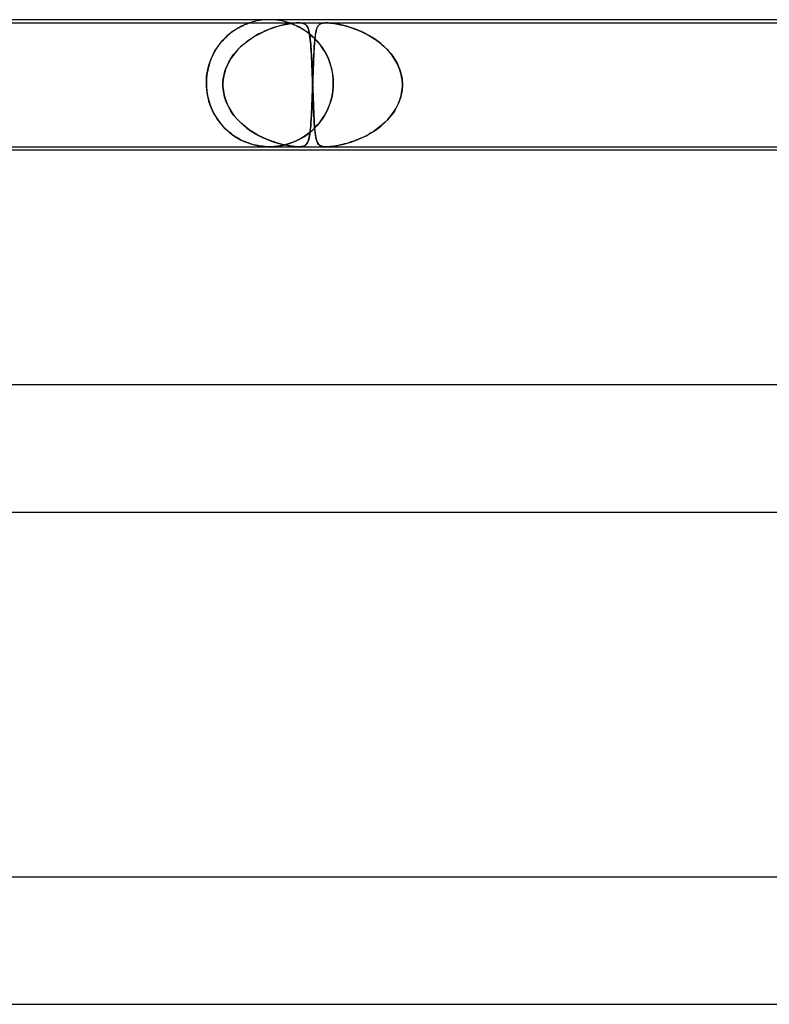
# Model space of a CAD drawing. Header units: millimetres. Extents: x -485 to 485, y -2 to 310.
# Tile 32 of 82: x -143 to -119, y 279 to 310. Entities that reach past the tile are written whole.
import ezdxf

# ---------------------------------------------------------------- set-up
doc = ezdxf.new("R2010")
doc.units = ezdxf.units.MM
doc.layers.add('HIDDEN', color=7, linetype='Continuous')
doc.layers.add('THICK', color=7, linetype='Continuous')

msp = doc.modelspace()

# ---------------------------------------------------------------- linework, layer by layer
at = {"layer": 'HIDDEN'}
for p, q in [((-152.293, 309.9), (-134.085, 309.9)), ((-136.062, 309.693), (-136.131, 309.647)), ((-136.095, 309.671), (-136.034, 309.71)), ((-135.996, 309.733), (-136.062, 309.693)), ((-136.034, 309.71), (-135.976, 309.744)), ((-135.934, 309.767), (-135.996, 309.733)), ((-135.976, 309.744), (-135.92, 309.775)), ((-135.877, 309.797), (-135.934, 309.767)), ((-135.92, 309.775), (-135.867, 309.801)), ((-135.824, 309.822), (-135.877, 309.797)), ((-135.867, 309.801), (-135.818, 309.824)), ((-135.777, 309.843), (-135.824, 309.822)), ((-135.818, 309.824), (-135.773, 309.844)), ((-135.737, 309.859), (-135.777, 309.843)), ((-135.773, 309.844), (-135.733, 309.86)), ((-135.704, 309.872), (-135.737, 309.859)), ((-135.733, 309.86), (-135.7, 309.874)), ((-135.677, 309.882), (-135.704, 309.872)), ((-135.7, 309.874), (-135.673, 309.884)), ((-135.657, 309.889), (-135.677, 309.882)), ((-135.673, 309.884), (-135.652, 309.891)), ((-135.642, 309.894), (-135.657, 309.889)), ((-135.652, 309.891), (-135.637, 309.896)), ((-135.631, 309.898), (-135.642, 309.894)), ((-135.637, 309.896), (-135.629, 309.899)), ((-135.626, 309.9), (-135.631, 309.898)), ((-135.629, 309.899), (-135.625, 309.9)), ((-135.625, 309.9), (-135.626, 309.9)), ((-135.027, 309.691), (-135.129, 309.648)), ((-135.127, 309.649), (-135.003, 309.7)), ((-134.927, 309.728), (-135.027, 309.691)), ((-135.003, 309.7), (-134.883, 309.744)), ((-134.829, 309.762), (-134.927, 309.728)), ((-134.883, 309.744), (-134.767, 309.781)), ((-134.734, 309.79), (-134.829, 309.762)), ((-134.767, 309.781), (-134.656, 309.812)), ((-134.643, 309.815), (-134.734, 309.79)), ((-134.656, 309.812), (-134.545, 309.839)), ((-134.556, 309.837), (-134.643, 309.815)), ((-134.471, 309.855), (-134.556, 309.837)), ((-134.545, 309.839), (-134.434, 309.862)), ((-134.387, 309.87), (-134.471, 309.855)), ((-134.434, 309.862), (-134.327, 309.88)), ((-134.304, 309.883), (-134.387, 309.87)), ((-134.37, 309.898), (-134.375, 309.9)), ((-134.375, 309.9), (-134.37, 309.898)), ((-134.352, 309.892), (-134.37, 309.898)), ((-134.37, 309.898), (-134.353, 309.893)), ((-134.353, 309.893), (-134.326, 309.883)), ((-134.321, 309.881), (-134.352, 309.892)), ((-134.327, 309.88), (-134.232, 309.892)), ((-134.326, 309.883), (-134.293, 309.871)), ((-134.275, 309.864), (-134.321, 309.881)), ((-134.226, 309.892), (-134.304, 309.883)), ((-134.293, 309.871), (-134.255, 309.856)), ((-134.217, 309.841), (-134.275, 309.864)), ((-134.255, 309.856), (-134.216, 309.84)), ((-134.232, 309.892), (-134.153, 309.898)), ((-134.152, 309.898), (-134.226, 309.892)), ((-134.149, 309.81), (-134.217, 309.841)), ((-134.216, 309.84), (-134.176, 309.823)), ((-134.176, 309.823), (-134.132, 309.802)), ((-134.153, 309.898), (-134.085, 309.9)), ((-134.085, 309.9), (-134.152, 309.898)), ((-134.072, 309.772), (-134.149, 309.81)), ((-134.132, 309.802), (-134.084, 309.779)), ((-134.085, 309.9), (-134.026, 309.898)), ((-134.025, 309.898), (-134.085, 309.9)), ((-134.085, 309.9), (-133.202, 309.9)), ((-134.084, 309.779), (-134.032, 309.752)), ((-133.989, 309.727), (-134.072, 309.772)), ((-134.032, 309.752), (-133.978, 309.721)), ((-134.026, 309.898), (-133.976, 309.892)), ((-133.973, 309.892), (-134.025, 309.898)), ((-133.902, 309.674), (-133.989, 309.727)), ((-133.978, 309.721), (-133.921, 309.686)), ((-133.976, 309.892), (-133.935, 309.883)), ((-133.925, 309.88), (-133.973, 309.892)), ((-133.935, 309.883), (-133.901, 309.87)), ((-133.885, 309.862), (-133.925, 309.88)), ((-133.901, 309.87), (-133.873, 309.855)), ((-133.852, 309.839), (-133.885, 309.862)), ((-133.873, 309.855), (-133.849, 309.837)), ((-133.826, 309.812), (-133.852, 309.839)), ((-133.849, 309.837), (-133.829, 309.815)), ((-133.829, 309.815), (-133.811, 309.79)), ((-133.805, 309.781), (-133.826, 309.812)), ((-133.811, 309.79), (-133.795, 309.762)), ((-133.787, 309.744), (-133.805, 309.781)), ((-133.795, 309.762), (-133.78, 309.728)), ((-133.77, 309.7), (-133.787, 309.744)), ((-133.78, 309.728), (-133.767, 309.691)), ((-133.756, 309.649), (-133.77, 309.7)), ((-133.767, 309.691), (-133.756, 309.648)), ((-133.525, 309.658), (-133.509, 309.712)), ((-133.511, 309.706), (-133.521, 309.674)), ((-133.501, 309.736), (-133.511, 309.706)), ((-133.509, 309.712), (-133.491, 309.759)), ((-133.489, 309.763), (-133.501, 309.736)), ((-133.491, 309.759), (-133.47, 309.797)), ((-133.476, 309.787), (-133.489, 309.763)), ((-133.462, 309.808), (-133.476, 309.787)), ((-133.47, 309.797), (-133.444, 309.829)), ((-133.446, 309.827), (-133.462, 309.808)), ((-133.428, 309.843), (-133.446, 309.827)), ((-133.444, 309.829), (-133.414, 309.854)), ((-133.409, 309.857), (-133.428, 309.843)), ((-133.414, 309.854), (-133.378, 309.873)), ((-133.386, 309.87), (-133.409, 309.857)), ((-133.359, 309.88), (-133.386, 309.87)), ((-133.378, 309.873), (-133.338, 309.886)), ((-133.328, 309.889), (-133.359, 309.88)), ((-133.338, 309.886), (-133.296, 309.894)), ((-133.292, 309.895), (-133.328, 309.889)), ((-133.296, 309.894), (-133.251, 309.899)), ((-133.25, 309.899), (-133.292, 309.895)), ((-133.251, 309.899), (-133.202, 309.9)), ((-133.202, 309.9), (-133.25, 309.899)), ((-133.147, 309.899), (-133.202, 309.9)), ((-133.202, 309.9), (-133.148, 309.899)), ((-133.202, 309.9), (-114.993, 309.9)), ((-133.148, 309.899), (-133.09, 309.895)), ((-133.083, 309.894), (-133.147, 309.899)), ((-133.09, 309.895), (-133.028, 309.889)), ((-133.008, 309.886), (-133.083, 309.894)), ((-133.028, 309.889), (-132.963, 309.88)), ((-132.918, 309.873), (-133.008, 309.886)), ((-132.963, 309.88), (-132.896, 309.87)), ((-132.812, 309.854), (-132.918, 309.873)), ((-132.896, 309.87), (-132.829, 309.857)), ((-132.829, 309.857), (-132.76, 309.843)), ((-132.696, 309.829), (-132.812, 309.854)), ((-132.76, 309.843), (-132.689, 309.827)), ((-132.574, 309.797), (-132.696, 309.829)), ((-132.689, 309.827), (-132.615, 309.808)), ((-132.615, 309.808), (-132.539, 309.787)), ((-132.446, 309.759), (-132.574, 309.797)), ((-132.539, 309.787), (-132.46, 309.763)), ((-132.46, 309.763), (-132.379, 309.736)), ((-132.313, 309.712), (-132.446, 309.759)), ((-132.379, 309.736), (-132.297, 309.706)), ((-132.176, 309.658), (-132.313, 309.712)), ((-132.297, 309.706), (-132.214, 309.674)), ((-136.413, 309.409), (-136.481, 309.336)), ((-136.465, 309.354), (-136.406, 309.416)), ((-136.343, 309.477), (-136.413, 309.409)), ((-136.406, 309.416), (-136.345, 309.475)), ((-136.345, 309.475), (-136.283, 309.53)), ((-136.272, 309.539), (-136.343, 309.477)), ((-136.283, 309.53), (-136.22, 309.582)), ((-136.201, 309.596), (-136.272, 309.539)), ((-136.22, 309.582), (-136.157, 309.629)), ((-136.131, 309.647), (-136.201, 309.596)), ((-136.157, 309.629), (-136.095, 309.671)), ((-135.534, 309.434), (-135.631, 309.368)), ((-135.617, 309.378), (-135.499, 309.456)), ((-135.434, 309.494), (-135.534, 309.434)), ((-135.499, 309.456), (-135.377, 309.527)), ((-135.334, 309.55), (-135.434, 309.494)), ((-135.377, 309.527), (-135.252, 309.591)), ((-135.232, 309.601), (-135.334, 309.55)), ((-135.252, 309.591), (-135.127, 309.649)), ((-135.129, 309.648), (-135.232, 309.601)), ((-133.921, 309.686), (-133.862, 309.647)), ((-133.812, 309.612), (-133.902, 309.674)), ((-133.862, 309.647), (-133.801, 309.604)), ((-133.723, 309.543), (-133.812, 309.612)), ((-133.801, 309.604), (-133.74, 309.557)), ((-133.743, 309.591), (-133.756, 309.649)), ((-133.756, 309.648), (-133.745, 309.601)), ((-133.745, 309.601), (-133.735, 309.55)), ((-133.731, 309.527), (-133.743, 309.591)), ((-133.74, 309.557), (-133.679, 309.506)), ((-133.735, 309.55), (-133.726, 309.494)), ((-133.721, 309.456), (-133.731, 309.527)), ((-133.726, 309.494), (-133.718, 309.434)), ((-133.636, 309.467), (-133.723, 309.543)), ((-133.712, 309.378), (-133.721, 309.456)), ((-133.718, 309.434), (-133.711, 309.368)), ((-133.679, 309.506), (-133.618, 309.451)), ((-133.551, 309.385), (-133.636, 309.467)), ((-133.618, 309.451), (-133.558, 309.392)), ((-133.571, 309.346), (-133.561, 309.437)), ((-133.565, 309.408), (-133.57, 309.351)), ((-133.559, 309.461), (-133.565, 309.408)), ((-133.561, 309.437), (-133.551, 309.521)), ((-133.552, 309.51), (-133.559, 309.461)), ((-133.558, 309.392), (-133.499, 309.329)), ((-133.546, 309.556), (-133.552, 309.51)), ((-133.551, 309.521), (-133.539, 309.594)), ((-133.47, 309.297), (-133.551, 309.385)), ((-133.538, 309.599), (-133.546, 309.556)), ((-133.539, 309.594), (-133.525, 309.658)), ((-133.53, 309.638), (-133.538, 309.599)), ((-133.521, 309.674), (-133.53, 309.638)), ((-132.214, 309.674), (-132.13, 309.638)), ((-132.035, 309.594), (-132.176, 309.658)), ((-132.13, 309.638), (-132.045, 309.599)), ((-132.045, 309.599), (-131.96, 309.556)), ((-131.893, 309.521), (-132.035, 309.594)), ((-131.96, 309.556), (-131.874, 309.51)), ((-131.752, 309.437), (-131.893, 309.521)), ((-131.874, 309.51), (-131.79, 309.461)), ((-131.79, 309.461), (-131.706, 309.408)), ((-131.616, 309.346), (-131.752, 309.437)), ((-131.706, 309.408), (-131.623, 309.351)), ((-136.672, 309.082), (-136.73, 308.986)), ((-136.725, 308.994), (-136.679, 309.072)), ((-136.679, 309.072), (-136.629, 309.148)), ((-136.611, 309.173), (-136.672, 309.082)), ((-136.629, 309.148), (-136.577, 309.22)), ((-136.547, 309.257), (-136.611, 309.173)), ((-136.577, 309.22), (-136.522, 309.288)), ((-136.481, 309.336), (-136.547, 309.257)), ((-136.522, 309.288), (-136.465, 309.354)), ((-136.038, 309.007), (-135.942, 309.109)), ((-135.906, 309.144), (-135.99, 309.059)), ((-135.942, 309.109), (-135.839, 309.205)), ((-135.818, 309.224), (-135.906, 309.144)), ((-135.839, 309.205), (-135.731, 309.295)), ((-135.726, 309.298), (-135.818, 309.224)), ((-135.731, 309.295), (-135.617, 309.378)), ((-135.631, 309.368), (-135.726, 309.298)), ((-133.704, 309.295), (-133.712, 309.378)), ((-133.711, 309.368), (-133.704, 309.298)), ((-133.704, 309.298), (-133.697, 309.224)), ((-133.696, 309.205), (-133.704, 309.295)), ((-133.697, 309.224), (-133.691, 309.144)), ((-133.689, 309.109), (-133.696, 309.205)), ((-133.691, 309.144), (-133.685, 309.059)), ((-133.682, 309.007), (-133.689, 309.109)), ((-133.589, 309.086), (-133.594, 309.012)), ((-133.593, 309.02), (-133.586, 309.137)), ((-133.585, 309.158), (-133.589, 309.086)), ((-133.586, 309.137), (-133.579, 309.246)), ((-133.58, 309.226), (-133.585, 309.158)), ((-133.575, 309.29), (-133.58, 309.226)), ((-133.579, 309.246), (-133.571, 309.346)), ((-133.57, 309.351), (-133.575, 309.29)), ((-133.499, 309.329), (-133.441, 309.263)), ((-133.393, 309.202), (-133.47, 309.297)), ((-133.441, 309.263), (-133.385, 309.191)), ((-133.321, 309.101), (-133.393, 309.202)), ((-133.385, 309.191), (-133.331, 309.116)), ((-133.331, 309.116), (-133.279, 309.037)), ((-133.254, 308.995), (-133.321, 309.101)), ((-131.623, 309.351), (-131.542, 309.29)), ((-131.486, 309.246), (-131.616, 309.346)), ((-131.542, 309.29), (-131.463, 309.226)), ((-131.364, 309.137), (-131.486, 309.246)), ((-131.463, 309.226), (-131.386, 309.158)), ((-131.386, 309.158), (-131.312, 309.086)), ((-131.25, 309.02), (-131.364, 309.137)), ((-131.312, 309.086), (-131.242, 309.012)), ((-136.832, 308.774), (-136.876, 308.659)), ((-136.845, 308.743), (-136.808, 308.829)), ((-136.783, 308.883), (-136.832, 308.774)), ((-136.808, 308.829), (-136.769, 308.913)), ((-136.73, 308.986), (-136.783, 308.883)), ((-136.769, 308.913), (-136.725, 308.994)), ((-136.278, 308.664), (-136.207, 308.784)), ((-136.21, 308.779), (-136.271, 308.677)), ((-136.143, 308.877), (-136.21, 308.779)), ((-136.207, 308.784), (-136.126, 308.899)), ((-136.069, 308.97), (-136.143, 308.877)), ((-136.126, 308.899), (-136.038, 309.007)), ((-135.99, 309.059), (-136.069, 308.97)), ((-133.685, 309.059), (-133.68, 308.97)), ((-133.676, 308.899), (-133.682, 309.007)), ((-133.68, 308.97), (-133.675, 308.877)), ((-133.67, 308.784), (-133.676, 308.899)), ((-133.675, 308.877), (-133.669, 308.779)), ((-133.664, 308.664), (-133.67, 308.784)), ((-133.669, 308.779), (-133.664, 308.677)), ((-133.611, 308.62), (-133.606, 308.761)), ((-133.605, 308.767), (-133.609, 308.679)), ((-133.606, 308.761), (-133.6, 308.895)), ((-133.602, 308.852), (-133.605, 308.767)), ((-133.598, 308.933), (-133.602, 308.852)), ((-133.6, 308.895), (-133.593, 309.02)), ((-133.594, 309.012), (-133.598, 308.933)), ((-133.279, 309.037), (-133.23, 308.952)), ((-133.194, 308.883), (-133.254, 308.995)), ((-133.23, 308.952), (-133.184, 308.864)), ((-133.14, 308.766), (-133.194, 308.883)), ((-133.184, 308.864), (-133.142, 308.77)), ((-133.142, 308.77), (-133.104, 308.672)), ((-133.094, 308.645), (-133.14, 308.766)), ((-131.146, 308.895), (-131.25, 309.02)), ((-131.242, 309.012), (-131.176, 308.933)), ((-131.176, 308.933), (-131.114, 308.852)), ((-131.053, 308.761), (-131.146, 308.895)), ((-131.114, 308.852), (-131.057, 308.767)), ((-131.057, 308.767), (-131.004, 308.679)), ((-130.973, 308.62), (-131.053, 308.761)), ((-136.95, 308.379), (-136.93, 308.472)), ((-136.913, 308.537), (-136.944, 308.409)), ((-136.93, 308.472), (-136.906, 308.564)), ((-136.876, 308.659), (-136.913, 308.537)), ((-136.906, 308.564), (-136.877, 308.655)), ((-136.877, 308.655), (-136.845, 308.743)), ((-136.37, 308.461), (-136.407, 308.349)), ((-136.388, 308.408), (-136.339, 308.539)), ((-136.324, 308.571), (-136.37, 308.461)), ((-136.339, 308.539), (-136.278, 308.664)), ((-136.271, 308.677), (-136.324, 308.571)), ((-133.664, 308.677), (-133.66, 308.571)), ((-133.658, 308.539), (-133.664, 308.664)), ((-133.66, 308.571), (-133.655, 308.461)), ((-133.653, 308.408), (-133.658, 308.539)), ((-133.655, 308.461), (-133.651, 308.349)), ((-133.623, 308.318), (-133.617, 308.472)), ((-133.616, 308.495), (-133.62, 308.399)), ((-133.617, 308.472), (-133.611, 308.62)), ((-133.613, 308.588), (-133.616, 308.495)), ((-133.609, 308.679), (-133.613, 308.588)), ((-133.104, 308.672), (-133.07, 308.57)), ((-133.055, 308.519), (-133.094, 308.645)), ((-133.07, 308.57), (-133.04, 308.462)), ((-133.025, 308.392), (-133.055, 308.519)), ((-133.04, 308.462), (-133.017, 308.352)), ((-131.004, 308.679), (-130.957, 308.588)), ((-130.907, 308.472), (-130.973, 308.62)), ((-130.957, 308.588), (-130.916, 308.495)), ((-130.916, 308.495), (-130.881, 308.399)), ((-130.857, 308.318), (-130.907, 308.472)), ((-136.981, 308.14), (-136.985, 308)), ((-136.983, 308.095), (-136.977, 308.19)), ((-136.967, 308.277), (-136.981, 308.14)), ((-136.977, 308.19), (-136.966, 308.285)), ((-136.944, 308.409), (-136.967, 308.277)), ((-136.966, 308.285), (-136.95, 308.379)), ((-136.435, 308.234), (-136.453, 308.118)), ((-136.451, 308.139), (-136.426, 308.275)), ((-136.407, 308.349), (-136.435, 308.234)), ((-136.426, 308.275), (-136.388, 308.408)), ((-133.648, 308.275), (-133.653, 308.408)), ((-133.651, 308.349), (-133.646, 308.234)), ((-133.643, 308.139), (-133.648, 308.275)), ((-133.646, 308.234), (-133.642, 308.118)), ((-133.634, 308), (-133.628, 308.16)), ((-133.627, 308.203), (-133.63, 308.102)), ((-133.628, 308.16), (-133.623, 308.318)), ((-133.623, 308.302), (-133.627, 308.203)), ((-133.62, 308.399), (-133.623, 308.302)), ((-133.003, 308.262), (-133.025, 308.392)), ((-133.017, 308.352), (-132.999, 308.237)), ((-132.989, 308.131), (-133.003, 308.262)), ((-132.999, 308.237), (-132.989, 308.12)), ((-130.881, 308.399), (-130.853, 308.302)), ((-130.824, 308.16), (-130.857, 308.318)), ((-130.853, 308.302), (-130.831, 308.203)), ((-130.831, 308.203), (-130.816, 308.102)), ((-130.809, 308), (-130.824, 308.16)), ((-136.985, 308), (-136.983, 308.095)), ((-136.985, 307.983), (-136.985, 308)), ((-136.985, 308), (-136.985, 307.983)), ((-136.985, 307.967), (-136.985, 307.983)), ((-136.985, 307.983), (-136.985, 307.967)), ((-136.985, 307.95), (-136.985, 307.967)), ((-136.985, 307.967), (-136.985, 307.95)), ((-136.984, 307.933), (-136.985, 307.95)), ((-136.985, 307.95), (-136.984, 307.933)), ((-136.984, 307.917), (-136.984, 307.933)), ((-136.984, 307.933), (-136.984, 307.917)), ((-136.983, 307.9), (-136.984, 307.917)), ((-136.984, 307.917), (-136.983, 307.9)), ((-136.983, 307.9), (-136.97, 307.749)), ((-136.975, 307.797), (-136.983, 307.9)), ((-136.463, 307.983), (-136.462, 308)), ((-136.462, 308), (-136.463, 307.983)), ((-136.463, 307.967), (-136.463, 307.983)), ((-136.463, 307.983), (-136.463, 307.967)), ((-136.463, 307.95), (-136.463, 307.967)), ((-136.463, 307.967), (-136.463, 307.95)), ((-136.463, 307.933), (-136.463, 307.95)), ((-136.463, 307.95), (-136.463, 307.933)), ((-136.463, 307.917), (-136.463, 307.933)), ((-136.463, 307.933), (-136.463, 307.917)), ((-136.462, 307.9), (-136.463, 307.917)), ((-136.463, 307.917), (-136.462, 307.9)), ((-136.462, 308), (-136.451, 308.139)), ((-136.453, 308.118), (-136.462, 308)), ((-136.447, 307.736), (-136.462, 307.9)), ((-136.462, 307.9), (-136.45, 307.759)), ((-133.638, 308), (-133.643, 308.139)), ((-133.643, 307.755), (-133.637, 307.9)), ((-133.642, 308.118), (-133.638, 308)), ((-133.637, 307.9), (-133.641, 307.809)), ((-133.638, 308), (-133.637, 307.983)), ((-133.637, 307.983), (-133.638, 308)), ((-133.637, 307.983), (-133.636, 307.967)), ((-133.636, 307.967), (-133.637, 307.983)), ((-133.636, 307.933), (-133.637, 307.917)), ((-133.637, 307.917), (-133.636, 307.933)), ((-133.637, 307.917), (-133.637, 307.9)), ((-133.637, 307.9), (-133.637, 307.917)), ((-133.635, 307.967), (-133.636, 307.95)), ((-133.636, 307.967), (-133.636, 307.95)), ((-133.636, 307.95), (-133.635, 307.967)), ((-133.636, 307.95), (-133.636, 307.967)), ((-133.636, 307.95), (-133.636, 307.933)), ((-133.636, 307.95), (-133.635, 307.933)), ((-133.636, 307.933), (-133.636, 307.95)), ((-133.635, 307.933), (-133.636, 307.95)), ((-133.634, 307.983), (-133.635, 307.967)), ((-133.635, 307.967), (-133.634, 307.983)), ((-133.635, 307.933), (-133.635, 307.917)), ((-133.635, 307.917), (-133.635, 307.933)), ((-133.635, 307.917), (-133.634, 307.9)), ((-133.634, 307.9), (-133.635, 307.917)), ((-133.63, 308.102), (-133.634, 308)), ((-133.634, 308), (-133.634, 307.983)), ((-133.634, 307.983), (-133.634, 308)), ((-133.634, 307.9), (-133.629, 307.759)), ((-133.628, 307.737), (-133.634, 307.9)), ((-132.987, 307.9), (-133.001, 307.749)), ((-133, 307.754), (-132.987, 307.9)), ((-132.985, 308), (-132.989, 308.131)), ((-132.989, 308.12), (-132.985, 308)), ((-132.986, 307.933), (-132.987, 307.917)), ((-132.987, 307.917), (-132.986, 307.933)), ((-132.987, 307.917), (-132.987, 307.9)), ((-132.987, 307.9), (-132.987, 307.917)), ((-132.985, 307.967), (-132.986, 307.95)), ((-132.986, 307.95), (-132.985, 307.967)), ((-132.986, 307.95), (-132.986, 307.933)), ((-132.986, 307.933), (-132.986, 307.95)), ((-132.985, 308), (-132.985, 307.983)), ((-132.985, 307.983), (-132.985, 308)), ((-132.985, 307.983), (-132.985, 307.967)), ((-132.985, 307.967), (-132.985, 307.983)), ((-130.822, 307.755), (-130.809, 307.9)), ((-130.816, 308.102), (-130.809, 308)), ((-130.809, 307.9), (-130.815, 307.809)), ((-130.808, 307.983), (-130.809, 308)), ((-130.809, 308), (-130.808, 307.983)), ((-130.809, 307.9), (-130.808, 307.917)), ((-130.808, 307.917), (-130.809, 307.9)), ((-130.808, 307.967), (-130.808, 307.983)), ((-130.808, 307.983), (-130.808, 307.967)), ((-130.808, 307.95), (-130.808, 307.967)), ((-130.808, 307.967), (-130.808, 307.95)), ((-130.808, 307.933), (-130.808, 307.95)), ((-130.808, 307.95), (-130.808, 307.933)), ((-130.808, 307.917), (-130.808, 307.933)), ((-130.808, 307.933), (-130.808, 307.917)), ((-136.962, 307.695), (-136.975, 307.797)), ((-136.97, 307.749), (-136.945, 307.599)), ((-136.944, 307.593), (-136.962, 307.695)), ((-136.945, 307.599), (-136.909, 307.451)), ((-136.921, 307.494), (-136.944, 307.593)), ((-136.45, 307.759), (-136.425, 307.62)), ((-136.413, 307.574), (-136.447, 307.736)), ((-136.425, 307.62), (-136.386, 307.484)), ((-136.361, 307.416), (-136.413, 307.574)), ((-133.651, 307.541), (-133.654, 307.453)), ((-133.653, 307.475), (-133.648, 307.613)), ((-133.647, 307.629), (-133.651, 307.541)), ((-133.648, 307.613), (-133.643, 307.755)), ((-133.644, 307.719), (-133.647, 307.629)), ((-133.641, 307.809), (-133.644, 307.719)), ((-133.629, 307.759), (-133.624, 307.62)), ((-133.623, 307.576), (-133.628, 307.737)), ((-133.624, 307.62), (-133.619, 307.484)), ((-133.617, 307.42), (-133.623, 307.576)), ((-133.026, 307.599), (-133.063, 307.45)), ((-133.057, 307.472), (-133.024, 307.611)), ((-133.001, 307.749), (-133.026, 307.599)), ((-133.024, 307.611), (-133, 307.754)), ((-130.868, 307.541), (-130.897, 307.453)), ((-130.89, 307.475), (-130.849, 307.613)), ((-130.845, 307.629), (-130.868, 307.541)), ((-130.849, 307.613), (-130.822, 307.755)), ((-130.827, 307.719), (-130.845, 307.629)), ((-130.815, 307.809), (-130.827, 307.719)), ((-136.894, 307.398), (-136.921, 307.494)), ((-136.909, 307.451), (-136.862, 307.304)), ((-136.862, 307.306), (-136.894, 307.398)), ((-136.827, 307.216), (-136.862, 307.306)), ((-136.862, 307.304), (-136.804, 307.163)), ((-136.789, 307.131), (-136.827, 307.216)), ((-136.386, 307.484), (-136.334, 307.352)), ((-136.293, 307.266), (-136.361, 307.416)), ((-136.334, 307.352), (-136.271, 307.224)), ((-136.21, 307.122), (-136.293, 307.266)), ((-136.271, 307.224), (-136.198, 307.103)), ((-133.665, 307.21), (-133.659, 307.34)), ((-133.661, 307.285), (-133.665, 307.204)), ((-133.658, 307.368), (-133.661, 307.285)), ((-133.659, 307.34), (-133.653, 307.475)), ((-133.654, 307.453), (-133.658, 307.368)), ((-133.619, 307.484), (-133.614, 307.352)), ((-133.611, 307.271), (-133.617, 307.42)), ((-133.614, 307.352), (-133.609, 307.224)), ((-133.605, 307.128), (-133.611, 307.271)), ((-133.609, 307.224), (-133.604, 307.103)), ((-133.203, 307.096), (-133.147, 307.215)), ((-133.112, 307.303), (-133.171, 307.162)), ((-133.147, 307.215), (-133.098, 307.34)), ((-133.063, 307.45), (-133.112, 307.303)), ((-133.098, 307.34), (-133.057, 307.472)), ((-130.97, 307.285), (-131.013, 307.204)), ((-131.01, 307.21), (-130.944, 307.34)), ((-130.931, 307.368), (-130.97, 307.285)), ((-130.944, 307.34), (-130.89, 307.475)), ((-130.897, 307.453), (-130.931, 307.368)), ((-136.804, 307.163), (-136.736, 307.027)), ((-136.747, 307.048), (-136.789, 307.131)), ((-136.702, 306.969), (-136.747, 307.048)), ((-136.736, 307.027), (-136.658, 306.898)), ((-136.655, 306.894), (-136.702, 306.969)), ((-136.115, 306.987), (-136.21, 307.122)), ((-136.198, 307.103), (-136.115, 306.987)), ((-136.008, 306.86), (-136.115, 306.987)), ((-136.115, 306.987), (-136.024, 306.878)), ((-133.681, 306.905), (-133.685, 306.836)), ((-133.684, 306.859), (-133.677, 306.969)), ((-133.677, 306.976), (-133.681, 306.905)), ((-133.677, 306.969), (-133.671, 307.086)), ((-133.673, 307.049), (-133.677, 306.976)), ((-133.669, 307.125), (-133.673, 307.049)), ((-133.671, 307.086), (-133.665, 307.21)), ((-133.665, 307.204), (-133.669, 307.125)), ((-133.599, 306.994), (-133.605, 307.128)), ((-133.604, 307.103), (-133.598, 306.987)), ((-133.592, 306.868), (-133.599, 306.994)), ((-133.598, 306.987), (-133.593, 306.878)), ((-133.332, 306.88), (-133.265, 306.985)), ((-133.241, 307.026), (-133.32, 306.897)), ((-133.265, 306.985), (-133.203, 307.096)), ((-133.171, 307.162), (-133.241, 307.026)), ((-131.228, 306.905), (-131.29, 306.836)), ((-131.269, 306.859), (-131.174, 306.969)), ((-131.168, 306.976), (-131.228, 306.905)), ((-131.174, 306.969), (-131.087, 307.086)), ((-131.113, 307.049), (-131.168, 306.976)), ((-131.061, 307.125), (-131.113, 307.049)), ((-131.087, 307.086), (-131.01, 307.21)), ((-131.013, 307.204), (-131.061, 307.125)), ((-136.658, 306.898), (-136.572, 306.776)), ((-136.606, 306.822), (-136.655, 306.894)), ((-136.554, 306.753), (-136.606, 306.822)), ((-136.572, 306.776), (-136.477, 306.662)), ((-136.5, 306.688), (-136.554, 306.753)), ((-136.445, 306.626), (-136.5, 306.688)), ((-136.477, 306.662), (-136.375, 306.555)), ((-136.388, 306.568), (-136.445, 306.626)), ((-136.024, 306.878), (-135.925, 306.774)), ((-135.891, 306.742), (-136.008, 306.86)), ((-135.925, 306.774), (-135.819, 306.678)), ((-135.766, 306.633), (-135.891, 306.742)), ((-135.819, 306.678), (-135.707, 306.588)), ((-135.635, 306.535), (-135.766, 306.633)), ((-133.704, 306.591), (-133.71, 306.536)), ((-133.706, 306.569), (-133.698, 306.658)), ((-133.699, 306.648), (-133.704, 306.591)), ((-133.694, 306.708), (-133.699, 306.648)), ((-133.698, 306.658), (-133.691, 306.755)), ((-133.69, 306.771), (-133.694, 306.708)), ((-133.691, 306.755), (-133.684, 306.859)), ((-133.685, 306.836), (-133.69, 306.771)), ((-133.64, 306.526), (-133.558, 306.605)), ((-133.505, 306.661), (-133.609, 306.555)), ((-133.593, 306.878), (-133.587, 306.774)), ((-133.585, 306.75), (-133.592, 306.868)), ((-133.587, 306.774), (-133.58, 306.678)), ((-133.577, 306.641), (-133.585, 306.75)), ((-133.58, 306.678), (-133.573, 306.588)), ((-133.569, 306.543), (-133.577, 306.641)), ((-133.558, 306.605), (-133.479, 306.69)), ((-133.409, 306.775), (-133.505, 306.661)), ((-133.479, 306.69), (-133.404, 306.781)), ((-133.32, 306.897), (-133.409, 306.775)), ((-133.404, 306.781), (-133.332, 306.88)), ((-131.567, 306.591), (-131.642, 306.536)), ((-131.595, 306.569), (-131.481, 306.658)), ((-131.494, 306.648), (-131.567, 306.591)), ((-131.423, 306.708), (-131.494, 306.648)), ((-131.481, 306.658), (-131.372, 306.755)), ((-131.355, 306.771), (-131.423, 306.708)), ((-131.372, 306.755), (-131.269, 306.859)), ((-131.29, 306.836), (-131.355, 306.771)), ((-136.329, 306.512), (-136.388, 306.568)), ((-136.375, 306.555), (-136.266, 306.457)), ((-136.269, 306.46), (-136.329, 306.512)), ((-136.209, 306.412), (-136.269, 306.46)), ((-136.266, 306.457), (-136.151, 306.368)), ((-136.148, 306.366), (-136.209, 306.412)), ((-136.151, 306.368), (-136.032, 306.29)), ((-136.087, 306.325), (-136.148, 306.366)), ((-136.026, 306.286), (-136.087, 306.325)), ((-136.032, 306.29), (-135.912, 306.222)), ((-135.966, 306.251), (-136.026, 306.286)), ((-135.707, 306.588), (-135.591, 306.504)), ((-135.501, 306.446), (-135.635, 306.535)), ((-135.591, 306.504), (-135.469, 306.427)), ((-135.364, 306.367), (-135.501, 306.446)), ((-135.469, 306.427), (-135.345, 306.356)), ((-135.227, 306.297), (-135.364, 306.367)), ((-135.345, 306.356), (-135.218, 306.292)), ((-135.092, 306.236), (-135.227, 306.297)), ((-135.218, 306.292), (-135.092, 306.236)), ((-133.956, 306.291), (-134.077, 306.224)), ((-133.984, 306.274), (-133.898, 306.327)), ((-133.836, 306.369), (-133.956, 306.291)), ((-133.898, 306.327), (-133.811, 306.387)), ((-133.72, 306.458), (-133.836, 306.369)), ((-133.811, 306.387), (-133.725, 306.453)), ((-133.76, 306.234), (-133.747, 306.287)), ((-133.743, 306.306), (-133.75, 306.269)), ((-133.747, 306.287), (-133.735, 306.347)), ((-133.735, 306.346), (-133.743, 306.306)), ((-133.735, 306.347), (-133.724, 306.414)), ((-133.728, 306.389), (-133.735, 306.346)), ((-133.722, 306.435), (-133.728, 306.389)), ((-133.725, 306.453), (-133.64, 306.526)), ((-133.724, 306.414), (-133.715, 306.488)), ((-133.716, 306.484), (-133.722, 306.435)), ((-133.609, 306.555), (-133.72, 306.458)), ((-133.71, 306.536), (-133.716, 306.484)), ((-133.715, 306.488), (-133.706, 306.569)), ((-133.573, 306.588), (-133.565, 306.504)), ((-133.56, 306.454), (-133.569, 306.543)), ((-133.565, 306.504), (-133.557, 306.427)), ((-133.55, 306.374), (-133.56, 306.454)), ((-133.557, 306.427), (-133.547, 306.356)), ((-133.538, 306.304), (-133.55, 306.374)), ((-133.547, 306.356), (-133.536, 306.292)), ((-133.525, 306.243), (-133.538, 306.304)), ((-133.536, 306.292), (-133.523, 306.236)), ((-132.196, 306.234), (-132.075, 306.287)), ((-132.034, 306.306), (-132.113, 306.269)), ((-132.075, 306.287), (-131.953, 306.347)), ((-131.955, 306.346), (-132.034, 306.306)), ((-131.876, 306.389), (-131.955, 306.346)), ((-131.953, 306.347), (-131.832, 306.414)), ((-131.797, 306.435), (-131.876, 306.389)), ((-131.832, 306.414), (-131.712, 306.488)), ((-131.718, 306.484), (-131.797, 306.435)), ((-131.642, 306.536), (-131.718, 306.484)), ((-131.712, 306.488), (-131.595, 306.569)), ((-135.906, 306.219), (-135.966, 306.251)), ((-135.912, 306.222), (-135.792, 306.165)), ((-135.846, 306.19), (-135.906, 306.219)), ((-135.788, 306.163), (-135.846, 306.19)), ((-135.792, 306.165), (-135.672, 306.118)), ((-135.73, 306.139), (-135.788, 306.163)), ((-135.673, 306.118), (-135.73, 306.139)), ((-135.617, 306.099), (-135.673, 306.118)), ((-135.672, 306.118), (-135.554, 306.079)), ((-135.561, 306.081), (-135.617, 306.099)), ((-135.5, 306.064), (-135.561, 306.081)), ((-135.554, 306.079), (-135.439, 306.049)), ((-135.434, 306.049), (-135.5, 306.064)), ((-135.439, 306.049), (-135.331, 306.028)), ((-135.366, 306.035), (-135.434, 306.049)), ((-135.295, 306.022), (-135.366, 306.035)), ((-135.331, 306.028), (-135.235, 306.014)), ((-135.221, 306.013), (-135.295, 306.022)), ((-135.235, 306.014), (-135.149, 306.006)), ((-135.147, 306.005), (-135.221, 306.013)), ((-135.149, 306.006), (-135.072, 306.001)), ((-135.072, 306.001), (-135.147, 306.005)), ((-134.959, 306.184), (-135.092, 306.236)), ((-135.092, 306.236), (-134.969, 306.187)), ((-135.072, 306.001), (-134.999, 306)), ((-134.999, 306), (-135.072, 306.001)), ((-134.999, 306), (-134.925, 306.001)), ((-134.924, 306.001), (-134.999, 306)), ((-134.969, 306.187), (-134.849, 306.145)), ((-134.83, 306.139), (-134.959, 306.184)), ((-134.925, 306.001), (-134.85, 306.005)), ((-134.846, 306.006), (-134.924, 306.001)), ((-134.85, 306.005), (-134.775, 306.013)), ((-134.849, 306.145), (-134.732, 306.109)), ((-134.758, 306.014), (-134.846, 306.006)), ((-134.706, 306.102), (-134.83, 306.139)), ((-134.775, 306.013), (-134.699, 306.022)), ((-134.66, 306.029), (-134.758, 306.014)), ((-134.732, 306.109), (-134.622, 306.079)), ((-134.586, 306.071), (-134.706, 306.102)), ((-134.699, 306.022), (-134.623, 306.035)), ((-134.552, 306.05), (-134.66, 306.029)), ((-134.623, 306.035), (-134.547, 306.051)), ((-134.622, 306.079), (-134.518, 306.055)), ((-134.473, 306.046), (-134.586, 306.071)), ((-134.437, 306.08), (-134.552, 306.05)), ((-134.547, 306.051), (-134.471, 306.071)), ((-134.518, 306.055), (-134.423, 306.036)), ((-134.368, 306.027), (-134.473, 306.046)), ((-134.471, 306.071), (-134.394, 306.093)), ((-134.318, 306.119), (-134.437, 306.08)), ((-134.423, 306.036), (-134.341, 306.022)), ((-134.394, 306.093), (-134.316, 306.119)), ((-134.277, 306.014), (-134.368, 306.027)), ((-134.341, 306.022), (-134.272, 306.013)), ((-134.198, 306.166), (-134.318, 306.119)), ((-134.316, 306.119), (-134.236, 306.15)), ((-134.202, 306.006), (-134.277, 306.014)), ((-134.272, 306.013), (-134.215, 306.007)), ((-134.236, 306.15), (-134.153, 306.186)), ((-134.215, 306.007), (-134.167, 306.003)), ((-134.138, 306.001), (-134.202, 306.006)), ((-134.077, 306.224), (-134.198, 306.166)), ((-134.167, 306.003), (-134.124, 306.001)), ((-134.153, 306.186), (-134.069, 306.227)), ((-134.083, 306), (-134.138, 306.001)), ((-134.124, 306.001), (-134.084, 306)), ((-134.084, 306), (-134.047, 306.001)), ((-134.035, 306.001), (-134.083, 306)), ((-134.069, 306.227), (-133.984, 306.274)), ((-134.047, 306.001), (-134.013, 306.003)), ((-133.992, 306.005), (-134.035, 306.001)), ((-134.013, 306.003), (-133.981, 306.007)), ((-133.954, 306.012), (-133.992, 306.005)), ((-133.981, 306.007), (-133.949, 306.013)), ((-133.923, 306.021), (-133.954, 306.012)), ((-133.949, 306.013), (-133.917, 306.023)), ((-133.897, 306.031), (-133.923, 306.021)), ((-133.917, 306.023), (-133.886, 306.037)), ((-133.875, 306.043), (-133.897, 306.031)), ((-133.886, 306.037), (-133.857, 306.057)), ((-133.857, 306.056), (-133.875, 306.043)), ((-133.857, 306.057), (-133.831, 306.081)), ((-133.841, 306.071), (-133.857, 306.056)), ((-133.826, 306.087), (-133.841, 306.071)), ((-133.831, 306.081), (-133.81, 306.111)), ((-133.813, 306.106), (-133.826, 306.087)), ((-133.8, 306.127), (-133.813, 306.106)), ((-133.81, 306.111), (-133.791, 306.146)), ((-133.788, 306.15), (-133.8, 306.127)), ((-133.791, 306.146), (-133.774, 306.187)), ((-133.778, 306.176), (-133.788, 306.15)), ((-133.768, 306.204), (-133.778, 306.176)), ((-133.774, 306.187), (-133.76, 306.234)), ((-133.759, 306.235), (-133.768, 306.204)), ((-133.75, 306.269), (-133.759, 306.235)), ((-133.509, 306.19), (-133.525, 306.243)), ((-133.523, 306.236), (-133.509, 306.187)), ((-133.492, 306.145), (-133.509, 306.19)), ((-133.509, 306.187), (-133.492, 306.145)), ((-133.492, 306.145), (-133.473, 306.109)), ((-133.471, 306.107), (-133.492, 306.145)), ((-133.473, 306.109), (-133.451, 306.079)), ((-133.447, 306.075), (-133.471, 306.107)), ((-133.451, 306.079), (-133.426, 306.055)), ((-133.418, 306.049), (-133.447, 306.075)), ((-133.426, 306.055), (-133.397, 306.036)), ((-133.384, 306.029), (-133.418, 306.049)), ((-133.397, 306.036), (-133.366, 306.022)), ((-133.345, 306.016), (-133.384, 306.029)), ((-133.366, 306.022), (-133.335, 306.013)), ((-133.303, 306.007), (-133.345, 306.016)), ((-133.335, 306.013), (-133.303, 306.007)), ((-133.303, 306.007), (-133.271, 306.003)), ((-133.259, 306.002), (-133.303, 306.007)), ((-133.271, 306.003), (-133.237, 306.001)), ((-133.21, 306), (-133.259, 306.002)), ((-133.237, 306.001), (-133.201, 306)), ((-133.201, 306), (-133.161, 306.001)), ((-133.145, 306.001), (-133.2, 306)), ((-133.161, 306.001), (-133.117, 306.003)), ((-133.086, 306.005), (-133.145, 306.001)), ((-133.117, 306.003), (-133.069, 306.007)), ((-133.021, 306.012), (-133.086, 306.005)), ((-133.069, 306.007), (-133.011, 306.013)), ((-132.955, 306.021), (-133.021, 306.012)), ((-133.011, 306.013), (-132.941, 306.023)), ((-132.889, 306.031), (-132.955, 306.021)), ((-132.941, 306.023), (-132.856, 306.037)), ((-132.824, 306.043), (-132.889, 306.031)), ((-132.856, 306.037), (-132.759, 306.057)), ((-132.761, 306.056), (-132.824, 306.043)), ((-132.698, 306.071), (-132.761, 306.056)), ((-132.759, 306.057), (-132.656, 306.081)), ((-132.632, 306.087), (-132.698, 306.071)), ((-132.656, 306.081), (-132.546, 306.111)), ((-132.563, 306.106), (-132.632, 306.087)), ((-132.492, 306.127), (-132.563, 306.106)), ((-132.546, 306.111), (-132.433, 306.146)), ((-132.419, 306.15), (-132.492, 306.127)), ((-132.433, 306.146), (-132.315, 306.187)), ((-132.345, 306.176), (-132.419, 306.15)), ((-132.269, 306.204), (-132.345, 306.176)), ((-132.315, 306.187), (-132.196, 306.234)), ((-132.191, 306.235), (-132.269, 306.204)), ((-132.113, 306.269), (-132.191, 306.235))]:
    msp.add_line(p, q, dxfattribs=at)
for start, end in [(90, 108.1952), (71.8011, 90)]:
    msp.add_arc((-135, 308), 2, start, end, dxfattribs=at)
at = {"layer": 'THICK'}
for p, q in [((0, 310), (-268, 310)), ((-188.085, 306), (-2, 306)), ((-133.208, 306), (-133.209, 306)), ((-133.206, 306), (-133.208, 306)), ((-133.204, 306), (-133.206, 306)), ((-133.203, 306), (-133.204, 306)), ((-133.201, 306), (-133.203, 306)), ((-133.2, 306), (-133.201, 306)), ((-187.395, 305.9), (-38.184, 305.9)), ((0, 298.5), (-275.5, 298.5)), ((-193.566, 294.5), (-1.751, 294.5)), ((0, 283), (-284, 283)), ((-199.541, 279), (-1.801, 279))]:
    msp.add_line(p, q, dxfattribs=at)

doc.saveas('drawing.dxf')
